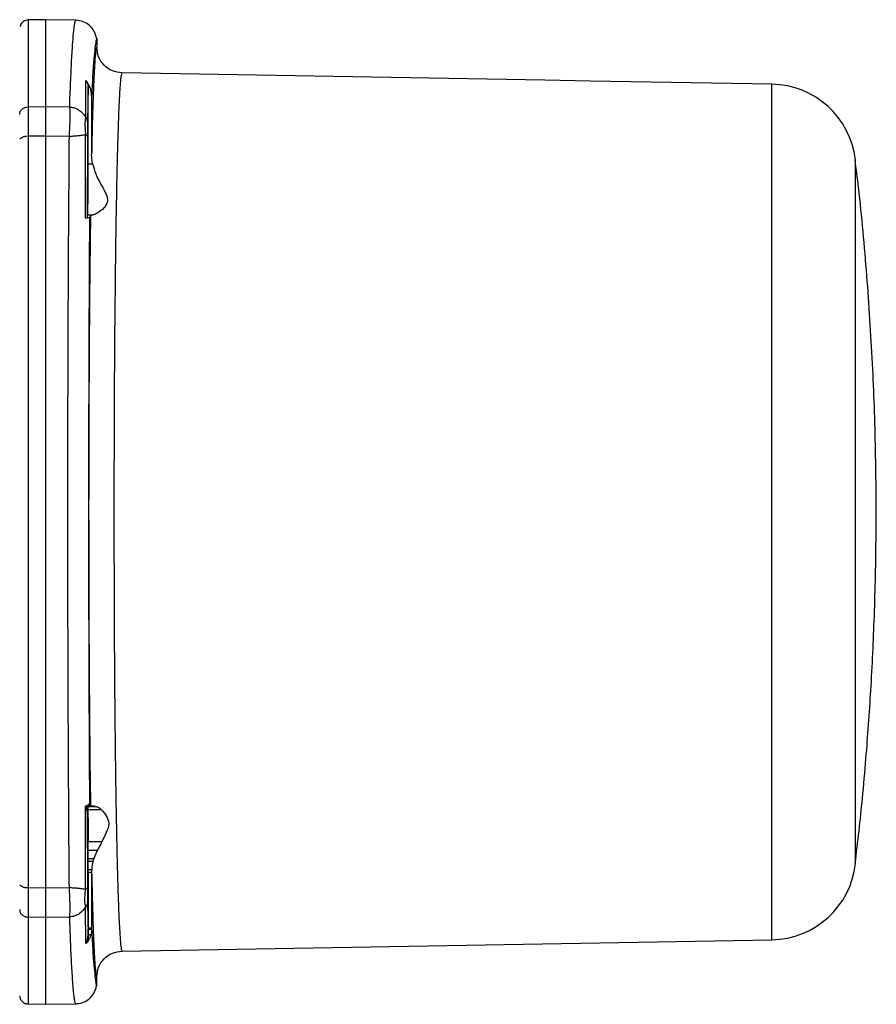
# Model space of a CAD drawing. Header units: millimetres. Extents: x 326 to 3842, y 152 to 2620.
# Tile 27 of 53: x 1743 to 1843, y 1802 to 1917. Entities that reach past the tile are written whole.
import ezdxf

# ---------------------------------------------------------------- set-up
doc = ezdxf.new("R2010")
doc.units = ezdxf.units.MM

msp = doc.modelspace()

# ---------------------------------------------------------------- linework, layer by layer
at = {"color": 7, "linetype": 'Continuous', "lineweight": 25}
for p, q in [((1742.65, 1916.23), (1742.65, 1916.2)), ((1742.7, 1916.34), (1742.66, 1916.18)), ((1745.61, 1916.96), (1743.58, 1916.93)), ((1749.17, 1916.9), (1745.61, 1916.96)), ((1745.61, 1916.96), (1745.61, 1906.81)), ((1749.15, 1916.9), (1749.17, 1916.9)), ((1751.61, 1914.79), (1751.61, 1913.75)), ((1803.93, 1909.89), (1754.56, 1910.75)), ((1750.61, 1909.14), (1750.53, 1905.03)), ((1750.61, 1900.12), (1750.61, 1909.14)), ((1809.25, 1909.8), (1803.93, 1909.89)), ((1830.42, 1909.43), (1809.26, 1909.8)), ((1751.01, 1908.05), (1751.01, 1901.22)), ((1743.59, 1906.78), (1745.61, 1906.81)), ((1745.61, 1906.81), (1748.41, 1906.77)), ((1748.44, 1906.77), (1748.41, 1906.77)), ((1745.61, 1903.36), (1743.59, 1903.34)), ((1748.37, 1903.33), (1745.61, 1903.36)), ((1745.61, 1903.36), (1745.61, 1815.56)), ((1750.29, 1893.78), (1750.3, 1903.53)), ((1750.51, 1903.26), (1750.48, 1893.8)), ((1751.13, 1900.12), (1751.01, 1901.22)), ((1750.61, 1900.12), (1751.13, 1900.12)), ((1750.48, 1893.8), (1750.56, 1894.12)), ((1751.07, 1894.12), (1750.56, 1894.12)), ((1750.88, 1894.08), (1750.76, 1893.83)), ((1750.88, 1894.08), (1751.07, 1894.12)), ((1750.31, 1825.13), (1750.45, 1825.18)), ((1750.39, 1824.92), (1750.31, 1825.13)), ((1750.31, 1825.13), (1750.45, 1825.07)), ((1750.45, 1825.07), (1750.39, 1824.92)), ((1750.45, 1825.18), (1750.47, 1825.19)), ((1750.47, 1825.06), (1750.45, 1825.07)), ((1750.47, 1825.19), (1750.7, 1825.35)), ((1750.47, 1825.19), (1750.47, 1825.06)), ((1750.47, 1825.06), (1750.48, 1824.5)), ((1750.54, 1825.22), (1750.54, 1825.18)), ((1750.54, 1825.22), (1750.88, 1825.22)), ((1750.54, 1825.18), (1750.55, 1825.12)), ((1750.89, 1825.18), (1750.54, 1825.18)), ((1750.55, 1825.12), (1751.1, 1825.12)), ((1750.55, 1825.12), (1750.56, 1825.11)), ((1750.56, 1825.11), (1750.56, 1825.03)), ((1751.29, 1825.11), (1750.56, 1825.11)), ((1750.7, 1825.35), (1750.76, 1825.42)), ((1750.76, 1825.42), (1750.76, 1825.41)), ((1750.76, 1825.41), (1750.88, 1825.22)), ((1750.48, 1824.5), (1750.51, 1815.64)), ((1750.56, 1825.03), (1750.57, 1824.69)), ((1751.62, 1825.03), (1750.56, 1825.03)), ((1752.16, 1824.69), (1750.57, 1824.69)), ((1750.61, 1819.93), (1750.61, 1820.92)), ((1752.19, 1820.92), (1750.61, 1820.92)), ((1750.61, 1818.95), (1750.61, 1819.93)), ((1751.66, 1819.93), (1750.61, 1819.93)), ((1750.61, 1818.63), (1750.61, 1818.95)), ((1751.25, 1818.95), (1750.61, 1818.95)), ((1750.61, 1817.65), (1750.61, 1818.63)), ((1751.16, 1818.63), (1750.61, 1818.63)), ((1750.61, 1817.38), (1750.61, 1817.65)), ((1751.02, 1817.65), (1750.61, 1817.65)), ((1750.61, 1817.38), (1750.61, 1810.87)), ((1750.61, 1817.38), (1751.01, 1817.38)), ((1751.01, 1817.38), (1751.01, 1810.87)), ((1743.59, 1815.59), (1745.61, 1815.56)), ((1745.61, 1815.56), (1748.37, 1815.6)), ((1750.53, 1813.87), (1750.6, 1810.06)), ((1750.34, 1809.05), (1750.31, 1813.32)), ((1745.61, 1812.11), (1743.59, 1812.14)), ((1748.41, 1812.15), (1745.61, 1812.11)), ((1745.61, 1812.11), (1745.61, 1801.96)), ((1748.41, 1812.15), (1748.43, 1812.15)), ((1750.61, 1810.87), (1750.61, 1810.72)), ((1751.01, 1810.87), (1750.61, 1810.87)), ((1750.61, 1810.72), (1751.01, 1810.72)), ((1751.01, 1810.87), (1751.01, 1810.72)), ((1750.57, 1809.42), (1750.34, 1809.05)), ((1750.34, 1809.05), (1750.49, 1809.39)), ((1750.59, 1809.36), (1750.34, 1809.05)), ((1750.49, 1809.39), (1750.6, 1810.06)), ((1750.49, 1809.39), (1750.57, 1809.42)), ((1750.61, 1809.5), (1750.57, 1809.42)), ((1750.59, 1809.36), (1750.57, 1809.42)), ((1750.6, 1810.06), (1750.61, 1809.5)), ((1750.61, 1809.38), (1750.61, 1810.06)), ((1750.92, 1810.06), (1750.61, 1810.06)), ((1754.56, 1808.17), (1830.42, 1809.49)), ((1751.61, 1804.13), (1751.61, 1805.17)), ((1743.58, 1802), (1745.61, 1801.96)), ((1745.61, 1801.96), (1749.19, 1802.02))]:
    msp.add_line(p, q, dxfattribs=at)
at = {"color": 8, "linetype": 'Continuous', "lineweight": 25}
for p, q in [((1830.42, 1809.49), (1830.42, 1909.43)), ((1750.76, 1825.42), (1750.76, 1825.42))]:
    msp.add_line(p, q, dxfattribs=at)
at = {"color": 7, "linetype": 'Continuous', "lineweight": 25}
for centre, start, end in [((1830.25, 1899.43), 6.7312, 89), ((1830.25, 1819.49), 271, 353.7462)]:
    msp.add_arc(centre, 10, start, end, dxfattribs=at)
for points, knots in [([(1743.6, 1916.93), (1743.5, 1916.92), (1743.31, 1916.9), (1743.04, 1916.77), (1742.81, 1916.56), (1742.72, 1916.38), (1742.67, 1916.29)], [0, 0, 0, 0, 0.233785, 0.485275, 0.744625, 1, 1, 1, 1]), ([(1743.59, 1916.93), (1743.59, 1916.8), (1743.59, 1916.56), (1743.59, 1914.54), (1743.59, 1911.44), (1743.59, 1908.33), (1743.59, 1906.78)], [0, 0, 0, 0, 0.25, 0.5, 0.75, 1, 1, 1, 1]), ([(1749.15, 1916.9), (1749.13, 1916.88), (1749.08, 1916.84), (1748.99, 1916.48), (1748.88, 1915.72), (1748.79, 1914.61), (1748.7, 1913.37), (1748.64, 1912.23), (1748.58, 1910.99), (1748.52, 1909.67), (1748.46, 1908.27), (1748.42, 1907.27), (1748.41, 1906.77)], [0, 0, 0, 0, 0.092077, 0.206103, 0.342076, 0.499995, 0.590792, 0.678605, 0.763433, 0.845274, 0.92413, 1, 1, 1, 1]), ([(1751.58, 1914.79), (1751.5, 1915.07), (1751.36, 1915.64), (1750.79, 1916.31), (1750.04, 1916.79), (1749.46, 1916.86), (1749.17, 1916.9)], [0, 0, 0, 0, 0.250258, 0.500123, 0.750154, 1, 1, 1, 1]), ([(1751.61, 1914.79), (1751.58, 1914.76), (1751.52, 1914.68), (1751.47, 1914.16), (1751.44, 1913.91)], [0, 0, 0, 0, 0.499999, 1, 1, 1, 1]), ([(1751.44, 1913.91), (1751.39, 1913.55), (1751.29, 1912.83), (1751.15, 1910.87), (1751.05, 1908.99), (1751.01, 1908.05)], [0, 0, 0, 0, 0.3333065, 0.6667299, 1, 1, 1, 1]), ([(1751.61, 1913.75), (1751.57, 1913.68), (1751.5, 1913.54), (1751.39, 1912.42), (1751.29, 1910.65), (1751.19, 1908.16), (1751.09, 1905.07), (1751.03, 1902.5), (1751.01, 1901.22)], [0, 0, 0, 0, 0.16578, 0.332087, 0.499024, 0.665969, 0.833041, 1, 1, 1, 1]), ([(1754.56, 1910.75), (1754.17, 1910.8), (1753.4, 1910.9), (1752.42, 1911.6), (1751.74, 1912.59), (1751.65, 1913.36), (1751.61, 1913.75)], [0, 0, 0, 0, 0.248801, 0.499349, 0.749917, 1, 1, 1, 1]), ([(1754.56, 1910.75), (1754.53, 1910.73), (1754.49, 1910.68), (1754.43, 1910.3), (1754.37, 1909.76), (1754.32, 1909.11), (1754.27, 1908.39), (1754.23, 1907.64), (1754.18, 1906.59), (1754.12, 1905.11), (1754.06, 1903.04), (1753.99, 1900.77), (1753.94, 1898.35), (1753.88, 1895.42), (1753.82, 1891.9), (1753.77, 1887.69), (1753.72, 1883.25), (1753.67, 1878.14), (1753.64, 1872.34), (1753.62, 1865.91), (1753.61, 1859.46), (1753.62, 1853.01), (1753.64, 1846.58), (1753.67, 1840.78), (1753.72, 1835.67), (1753.76, 1831.98), (1753.79, 1829.15), (1753.82, 1827.08), (1753.85, 1825.08), (1753.89, 1823.24), (1753.92, 1821.56), (1753.95, 1820), (1753.99, 1818.49), (1754.02, 1817.04), (1754.06, 1815.66), (1754.11, 1814.36), (1754.15, 1813.14), (1754.2, 1811.91), (1754.27, 1810.62), (1754.35, 1809.38), (1754.45, 1808.38), (1754.52, 1808.24), (1754.56, 1808.17)], [0, 0, 0, 0, 0.023207, 0.044628, 0.064264, 0.082113, 0.098176, 0.112453, 0.124943, 0.151867, 0.177834, 0.202842, 0.226892, 0.249983, 0.282738, 0.315064, 0.346963, 0.378433, 0.419715, 0.460237, 0.499998, 0.539759, 0.58028, 0.621562, 0.653033, 0.684932, 0.701046, 0.717269, 0.733598, 0.750034, 0.764356, 0.779052, 0.794123, 0.809568, 0.825388, 0.841582, 0.858151, 0.875095, 0.898127, 0.926624, 0.960582, 1, 1, 1, 1]), ([(1750.33, 1905.58), (1750.32, 1906.44), (1750.32, 1908), (1750.33, 1909.29), (1750.34, 1909.87)], [0, 0, 0, 0, 0.549515, 1, 1, 1, 1]), ([(1751, 1908.05), (1750.97, 1908.39), (1750.92, 1909.06), (1750.53, 1909.6), (1750.34, 1909.87)], [0, 0, 0, 0, 0.50831, 1, 1, 1, 1]), ([(1750.34, 1909.87), (1750.41, 1909.76), (1750.57, 1909.54), (1750.59, 1909.27), (1750.61, 1909.14)], [0, 0, 0, 0, 0.499495, 1, 1, 1, 1]), ([(1742.61, 1905.88), (1742.62, 1906), (1742.64, 1906.17), (1742.76, 1906.38), (1742.89, 1906.52), (1743.05, 1906.63), (1743.27, 1906.75), (1743.46, 1906.77), (1743.59, 1906.78)], [0, 0, 0, 0, 0.2396963, 0.3685021, 0.499986, 0.631469, 0.7602955, 1, 1, 1, 1]), ([(1743.59, 1906.78), (1743.59, 1906.36), (1743.59, 1905.5), (1743.59, 1904.06), (1743.59, 1903.34)], [0, 0, 0, 0, 0.494911, 1, 1, 1, 1]), ([(1745.61, 1906.81), (1745.61, 1906.37), (1745.61, 1905.51), (1745.61, 1904.08), (1745.61, 1903.36)], [0, 0, 0, 0, 0.499902, 1, 1, 1, 1]), ([(1748.44, 1906.77), (1748.46, 1906.34), (1748.49, 1905.47), (1748.41, 1904.04), (1748.37, 1903.33)], [0, 0, 0, 0, 0.499985, 1, 1, 1, 1]), ([(1748.44, 1906.77), (1748.59, 1906.75), (1748.9, 1906.72), (1749.38, 1906.52), (1749.9, 1906.16), (1750.18, 1905.78), (1750.33, 1905.58)], [0, 0, 0, 0, 0.195641, 0.39592, 0.673531, 1, 1, 1, 1]), ([(1750.32, 1905.58), (1750.29, 1905.47), (1750.25, 1905.3), (1750.23, 1904.99), (1750.22, 1904.7), (1750.25, 1904.25), (1750.28, 1903.79), (1750.3, 1903.53)], [0, 0, 0, 0, 0.287006, 0.420019, 0.497917, 0.710021, 1, 1, 1, 1]), ([(1750.53, 1905.03), (1750.52, 1905.13), (1750.5, 1905.33), (1750.38, 1905.49), (1750.32, 1905.58)], [0, 0, 0, 0, 0.499391, 1, 1, 1, 1]), ([(1750.53, 1905.03), (1750.52, 1904.81), (1750.52, 1904.36), (1750.51, 1903.63), (1750.51, 1903.26)], [0, 0, 0, 0, 0.5008549, 1, 1, 1, 1]), ([(1743.59, 1903.34), (1743.59, 1899.88), (1743.59, 1892.97), (1743.59, 1882.02), (1743.59, 1870.82), (1743.59, 1859.46), (1743.59, 1848.1), (1743.59, 1836.9), (1743.59, 1825.95), (1743.59, 1819.04), (1743.59, 1815.59)], [0, 0, 0, 0, 0.125, 0.25, 0.375, 0.5, 0.625, 0.75, 0.875, 1, 1, 1, 1]), ([(1748.37, 1903.33), (1748.35, 1899.82), (1748.29, 1892.84), (1748.24, 1881.84), (1748.2, 1870.69), (1748.2, 1863.19), (1748.2, 1859.46)], [0, 0, 0, 0, 0.253552, 0.504737, 0.753553, 1, 1, 1, 1]), ([(1750.3, 1903.53), (1750.16, 1903.5), (1749.9, 1903.44), (1749.39, 1903.38), (1748.88, 1903.34), (1748.54, 1903.33), (1748.37, 1903.32)], [0, 0, 0, 0, 0.301742, 0.55912, 0.787784, 1, 1, 1, 1]), ([(1750.51, 1903.26), (1750.5, 1903.31), (1750.48, 1903.41), (1750.36, 1903.49), (1750.3, 1903.53)], [0, 0, 0, 0, 0.499982, 1, 1, 1, 1]), ([(1750.56, 1894.12), (1750.56, 1894.17), (1750.57, 1894.26), (1750.58, 1894.84), (1750.59, 1895.95), (1750.6, 1897.84), (1750.61, 1899.37), (1750.61, 1900.12)], [0, 0, 0, 0, 0.152561, 0.28701, 0.500765, 0.75679, 1, 1, 1, 1]), ([(1751.13, 1900.12), (1751.24, 1899.72), (1751.47, 1898.92), (1752.02, 1897.85), (1752.49, 1897.02), (1752.79, 1896.4), (1752.9, 1895.93), (1752.77, 1895.23), (1752.13, 1894.66), (1751.48, 1894.23), (1751.21, 1894.16), (1751.07, 1894.12)], [0, 0, 0, 0, 0.124974, 0.250753, 0.375406, 0.438483, 0.500733, 0.563065, 0.7494, 0.875152, 1, 1, 1, 1]), ([(1840.16, 1818.41), (1840.46, 1820.94), (1840.94, 1825.02), (1841.52, 1831.76), (1842.03, 1838.86), (1842.44, 1847.56), (1842.64, 1856.92), (1842.58, 1866.75), (1842.23, 1876.86), (1841.55, 1887.09), (1840.86, 1895.03), (1840.28, 1899.53), (1840.15, 1900.6)], [0, 0, 0, 0, 0.0928097, 0.1496225, 0.2464201, 0.3519684, 0.466851, 0.5869782, 0.7100848, 0.8348642, 0.9606125, 1, 1, 1, 1]), ([(1750.88, 1894.08), (1750.86, 1892.44), (1750.81, 1889.16), (1750.76, 1883.73), (1750.72, 1878.01), (1750.69, 1872.04), (1750.67, 1865.92), (1750.66, 1859.7), (1750.67, 1853.48), (1750.68, 1847.35), (1750.72, 1841.36), (1750.76, 1835.63), (1750.81, 1830.17), (1750.85, 1826.87), (1750.88, 1825.22)], [0, 0, 0, 0, 0.083323, 0.166711, 0.249999, 0.333332, 0.416699, 0.5, 0.583302, 0.666673, 0.750002, 0.833298, 0.916685, 1, 1, 1, 1]), ([(1750.76, 1893.83), (1750.74, 1893.82), (1750.69, 1893.81), (1750.42, 1893.79), (1750.29, 1893.78)], [0, 0, 0, 0, 0.5000253, 1, 1, 1, 1]), ([(1750.48, 1893.8), (1750.47, 1893.8), (1750.45, 1893.79), (1750.34, 1893.78), (1750.29, 1893.78)], [0, 0, 0, 0, 0.50038, 1, 1, 1, 1]), ([(1750.76, 1893.83), (1750.74, 1891.11), (1750.71, 1885.67), (1750.68, 1877.22), (1750.66, 1871.5), (1750.66, 1868.64)], [0, 0, 0, 0, 0.333168, 0.666593, 1, 1, 1, 1]), ([(1750.66, 1868.64), (1750.65, 1866.6), (1750.64, 1862.54), (1750.64, 1856.38), (1750.65, 1852.32), (1750.66, 1850.29)], [0, 0, 0, 0, 0.334029, 0.665974, 1, 1, 1, 1]), ([(1748.2, 1859.46), (1748.2, 1855.73), (1748.2, 1848.23), (1748.24, 1837.08), (1748.29, 1826.08), (1748.34, 1819.1), (1748.37, 1815.6)], [0, 0, 0, 0, 0.246436, 0.495248, 0.746436, 1, 1, 1, 1]), ([(1750.66, 1850.29), (1750.66, 1847.47), (1750.68, 1841.82), (1750.71, 1833.49), (1750.74, 1828.11), (1750.76, 1825.42)], [0, 0, 0, 0, 0.333039, 0.666451, 1, 1, 1, 1]), ([(1750.31, 1815.39), (1750.3, 1816.98), (1750.29, 1818.59), (1750.3, 1820.45), (1750.3, 1821.26), (1750.31, 1822.88), (1750.31, 1824.3), (1750.31, 1825.13)], [0, 0, 0, 0, 0.499945, 0.507176, 0.570044, 0.749952, 1, 1, 1, 1]), ([(1750.45, 1825.18), (1750.45, 1825.16), (1750.45, 1825.13), (1750.45, 1825.09), (1750.45, 1825.07)], [0, 0, 0, 0, 0.5, 1, 1, 1, 1]), ([(1750.88, 1825.22), (1750.88, 1825.21), (1750.88, 1825.2), (1750.88, 1825.19), (1750.89, 1825.18)], [0, 0, 0, 0, 0.500194, 1, 1, 1, 1]), ([(1750.89, 1825.18), (1750.9, 1825.16), (1750.94, 1825.13), (1751.05, 1825.12), (1751.1, 1825.12)], [0, 0, 0, 0, 0.51557, 1, 1, 1, 1]), ([(1751.1, 1825.12), (1751.13, 1825.12), (1751.19, 1825.12), (1751.26, 1825.11), (1751.29, 1825.11)], [0, 0, 0, 0, 0.490261, 1, 1, 1, 1]), ([(1751.29, 1825.11), (1751.34, 1825.1), (1751.44, 1825.08), (1751.56, 1825.05), (1751.62, 1825.03)], [0, 0, 0, 0, 0.482768, 1, 1, 1, 1]), ([(1750.48, 1824.5), (1750.47, 1824.56), (1750.46, 1824.68), (1750.43, 1824.81), (1750.4, 1824.88), (1750.4, 1824.91), (1750.39, 1824.92)], [0, 0, 0, 0, 0.499908, 0.842464, 0.944334, 1, 1, 1, 1]), ([(1750.57, 1824.69), (1750.58, 1824.19), (1750.59, 1823.19), (1750.6, 1821.68), (1750.61, 1820.92)], [0, 0, 0, 0, 0.499845, 1, 1, 1, 1]), ([(1751.62, 1825.03), (1751.71, 1825), (1751.9, 1824.93), (1752.07, 1824.77), (1752.16, 1824.69)], [0, 0, 0, 0, 0.497207, 1, 1, 1, 1]), ([(1752.16, 1824.69), (1752.35, 1824.46), (1752.74, 1824.02), (1753.14, 1823.08), (1752.75, 1822.02), (1752.38, 1821.29), (1752.19, 1820.92)], [0, 0, 0, 0, 0.250009, 0.500034, 0.749986, 1, 1, 1, 1]), ([(1752.19, 1820.92), (1752.11, 1820.76), (1751.94, 1820.44), (1751.76, 1820.1), (1751.66, 1819.93)], [0, 0, 0, 0, 0.504025, 1, 1, 1, 1]), ([(1751.66, 1819.93), (1751.58, 1819.76), (1751.42, 1819.44), (1751.31, 1819.11), (1751.25, 1818.95)], [0, 0, 0, 0, 0.522478, 1, 1, 1, 1]), ([(1751.16, 1818.63), (1751.12, 1818.47), (1751.05, 1818.15), (1751.03, 1817.82), (1751.02, 1817.65)], [0, 0, 0, 0, 0.486036, 1, 1, 1, 1]), ([(1751.25, 1818.95), (1751.23, 1818.9), (1751.2, 1818.79), (1751.17, 1818.68), (1751.16, 1818.63)], [0, 0, 0, 0, 0.499795, 1, 1, 1, 1]), ([(1751.02, 1817.65), (1751.02, 1817.61), (1751.01, 1817.51), (1751.01, 1817.42), (1751.01, 1817.38)], [0, 0, 0, 0, 0.499855, 1, 1, 1, 1]), ([(1751.01, 1817.38), (1751.04, 1816.12), (1751.1, 1813.62), (1751.19, 1810.61), (1751.29, 1808.19), (1751.4, 1806.46), (1751.5, 1805.37), (1751.57, 1805.24), (1751.61, 1805.17)], [0, 0, 0, 0, 0.166964, 0.334044, 0.500994, 0.667949, 0.834235, 1, 1, 1, 1]), ([(1743.59, 1815.59), (1743.59, 1814.87), (1743.59, 1813.44), (1743.59, 1812.57), (1743.59, 1812.14)], [0, 0, 0, 0, 0.494943, 1, 1, 1, 1]), ([(1745.61, 1815.56), (1745.61, 1814.84), (1745.61, 1813.41), (1745.61, 1812.55), (1745.61, 1812.11)], [0, 0, 0, 0, 0.4999, 1, 1, 1, 1]), ([(1748.37, 1815.6), (1748.53, 1815.59), (1748.88, 1815.58), (1749.4, 1815.54), (1749.91, 1815.48), (1750.17, 1815.42), (1750.31, 1815.39)], [0, 0, 0, 0, 0.211734, 0.440119, 0.697673, 1, 1, 1, 1]), ([(1748.37, 1815.6), (1748.41, 1814.88), (1748.48, 1813.45), (1748.45, 1812.58), (1748.43, 1812.15)], [0, 0, 0, 0, 0.500017, 1, 1, 1, 1]), ([(1750.31, 1813.32), (1750.27, 1813.55), (1750.21, 1813.88), (1750.24, 1814.66), (1750.28, 1815.12), (1750.31, 1815.39)], [0, 0, 0, 0, 0.500038, 0.711744, 1, 1, 1, 1]), ([(1750.51, 1815.64), (1750.5, 1815.59), (1750.48, 1815.5), (1750.37, 1815.43), (1750.31, 1815.39)], [0, 0, 0, 0, 0.499413, 1, 1, 1, 1]), ([(1750.51, 1815.64), (1750.51, 1815.36), (1750.51, 1814.99), (1750.52, 1814.37), (1750.52, 1814.09), (1750.53, 1813.87)], [0, 0, 0, 0, 0.371352, 0.501515, 1, 1, 1, 1]), ([(1750.53, 1813.87), (1750.52, 1813.77), (1750.49, 1813.57), (1750.37, 1813.4), (1750.31, 1813.32)], [0, 0, 0, 0, 0.499945, 1, 1, 1, 1]), ([(1742.61, 1813.04), (1742.62, 1812.92), (1742.65, 1812.69), (1742.88, 1812.39), (1743.2, 1812.19), (1743.46, 1812.15), (1743.59, 1812.14)], [0, 0, 0, 0, 0.2482291, 0.4999823, 0.7517641, 1, 1, 1, 1]), ([(1750.31, 1813.32), (1750.09, 1813.04), (1749.74, 1812.6), (1749.05, 1812.24), (1748.64, 1812.18), (1748.43, 1812.15)], [0, 0, 0, 0, 0.461441, 0.724506, 1, 1, 1, 1]), ([(1748.41, 1812.15), (1748.44, 1811.17), (1748.52, 1809.12), (1748.64, 1806.58), (1748.75, 1804.76), (1748.85, 1803.59), (1748.92, 1802.9), (1748.99, 1802.45), (1749.05, 1802.18), (1749.1, 1802.04), (1749.14, 1802.03), (1749.15, 1802.02)], [0, 0, 0, 0, 0.15471, 0.32136, 0.499949, 0.607425, 0.705247, 0.793415, 0.871931, 0.940792, 1, 1, 1, 1]), ([(1750.61, 1810.06), (1750.61, 1810.17), (1750.61, 1810.27), (1750.61, 1810.38), (1750.61, 1810.38), (1750.61, 1810.38), (1750.61, 1810.39), (1750.61, 1810.42), (1750.61, 1810.45), (1750.61, 1810.48), (1750.61, 1810.49), (1750.61, 1810.49), (1750.61, 1810.49), (1750.61, 1810.5), (1750.61, 1810.51), (1750.61, 1810.59), (1750.61, 1810.66), (1750.61, 1810.72)], [0, 0, 0, 0, 0.495733, 0.495825, 0.496365, 0.497982, 0.504001, 0.527351, 0.61887, 0.651112, 0.655422, 0.655959, 0.655982, 0.65607, 0.680191, 0.738014, 1, 1, 1, 1]), ([(1751.01, 1810.72), (1751.01, 1810.6), (1751, 1810.38), (1750.95, 1810.16), (1750.92, 1810.06)], [0, 0, 0, 0, 0.4997783, 1, 1, 1, 1]), ([(1751.01, 1810.72), (1751.06, 1809.8), (1751.15, 1807.98), (1751.29, 1806.07), (1751.39, 1805.37), (1751.44, 1805.02)], [0, 0, 0, 0, 0.3332546, 0.6666824, 1, 1, 1, 1]), ([(1750.61, 1809.38), (1750.6, 1809.38), (1750.6, 1809.37), (1750.59, 1809.37), (1750.59, 1809.36)], [0, 0, 0, 0, 0.499829, 1, 1, 1, 1]), ([(1750.92, 1810.06), (1750.88, 1809.94), (1750.8, 1809.7), (1750.67, 1809.49), (1750.61, 1809.38)], [0, 0, 0, 0, 0.508551, 1, 1, 1, 1]), ([(1750.61, 1809.5), (1750.61, 1809.47), (1750.61, 1809.43), (1750.61, 1809.4), (1750.61, 1809.38)], [0, 0, 0, 0, 0.525552, 1, 1, 1, 1]), ([(1751.61, 1805.17), (1751.65, 1805.56), (1751.74, 1806.34), (1752.42, 1807.32), (1753.4, 1808.02), (1754.17, 1808.12), (1754.56, 1808.17)], [0, 0, 0, 0, 0.2500725, 0.5006427, 0.7511992, 1, 1, 1, 1]), ([(1751.44, 1805.02), (1751.44, 1804.93), (1751.46, 1804.72), (1751.49, 1804.46), (1751.52, 1804.26), (1751.55, 1804.15), (1751.57, 1804.14), (1751.58, 1804.13)], [0, 0, 0, 0, 0.151404, 0.367603, 0.612937, 0.800099, 1, 1, 1, 1]), ([(1751.44, 1805.02), (1751.47, 1804.76), (1751.52, 1804.24), (1751.58, 1804.17), (1751.61, 1804.13)], [0, 0, 0, 0, 0.499999, 1, 1, 1, 1]), ([(1749.15, 1802.02), (1749.4, 1802.05), (1749.92, 1802.1), (1750.67, 1802.51), (1751.18, 1803.06), (1751.47, 1803.64), (1751.54, 1803.96), (1751.58, 1804.13)], [0, 0, 0, 0, 0.21241, 0.45044, 0.712876, 0.853723, 1, 1, 1, 1]), ([(1742.62, 1802.94), (1742.63, 1802.84), (1742.65, 1802.66), (1742.76, 1802.45), (1742.89, 1802.29), (1743.05, 1802.16), (1743.27, 1802.03), (1743.46, 1802.01), (1743.59, 1802)], [0, 0, 0, 0, 0.211036, 0.344719, 0.481167, 0.617598, 0.751261, 1, 1, 1, 1])]:
    msp.add_open_spline(points, degree=3, knots=knots, dxfattribs=at)
at = {"color": 8, "linetype": 'Continuous', "lineweight": 25}
for points, knots in [([(1743.59, 1903.34), (1743.46, 1903.33), (1743.27, 1903.32), (1743.04, 1903.26), (1742.89, 1903.21), (1742.76, 1903.14), (1742.67, 1903.06), (1742.65, 1903.01), (1742.65, 1902.99)], [0, 0, 0, 0, 0.279109, 0.428844, 0.581427, 0.733803, 0.882857, 1, 1, 1, 1]), ([(1840.18, 1859.46), (1840.18, 1861.26), (1840.18, 1864.85), (1840.18, 1870.14), (1840.18, 1875.25), (1840.18, 1880.09), (1840.18, 1884.58), (1840.18, 1888.64), (1840.18, 1892.2), (1840.18, 1895.19), (1840.18, 1897.58), (1840.18, 1899.31), (1840.18, 1900.4), (1840.18, 1900.54), (1840.18, 1900.61)], [0, 0, 0, 0, 0.083333, 0.166667, 0.25, 0.333334, 0.416668, 0.500001, 0.583335, 0.666669, 0.750003, 0.833337, 0.916671, 1, 1, 1, 1]), ([(1840.18, 1818.4), (1840.18, 1818.4), (1840.18, 1818.38), (1840.18, 1819.21), (1840.18, 1820.77), (1840.18, 1823.06), (1840.18, 1826), (1840.18, 1829.56), (1840.18, 1833.67), (1840.18, 1838.24), (1840.18, 1843.2), (1840.18, 1848.45), (1840.18, 1853.9), (1840.18, 1857.61), (1840.18, 1859.46)], [0, 0, 0, 0, 0.05434, 0.140309, 0.226278, 0.312247, 0.398216, 0.484185, 0.570154, 0.656123, 0.742092, 0.828061, 0.914031, 1, 1, 1, 1]), ([(1742.65, 1815.93), (1742.65, 1815.91), (1742.67, 1815.86), (1742.76, 1815.79), (1742.89, 1815.72), (1743.04, 1815.66), (1743.27, 1815.6), (1743.46, 1815.59), (1743.59, 1815.59)], [0, 0, 0, 0, 0.11709, 0.266169, 0.418552, 0.571138, 0.72088, 1, 1, 1, 1]), ([(1743.59, 1812.14), (1743.59, 1810.59), (1743.59, 1807.49), (1743.59, 1804.38), (1743.59, 1802.37), (1743.59, 1802.12), (1743.59, 1802)], [0, 0, 0, 0, 0.25, 0.5, 0.75, 1, 1, 1, 1])]:
    msp.add_open_spline(points, degree=3, knots=knots, dxfattribs=at)

doc.saveas('drawing.dxf')
